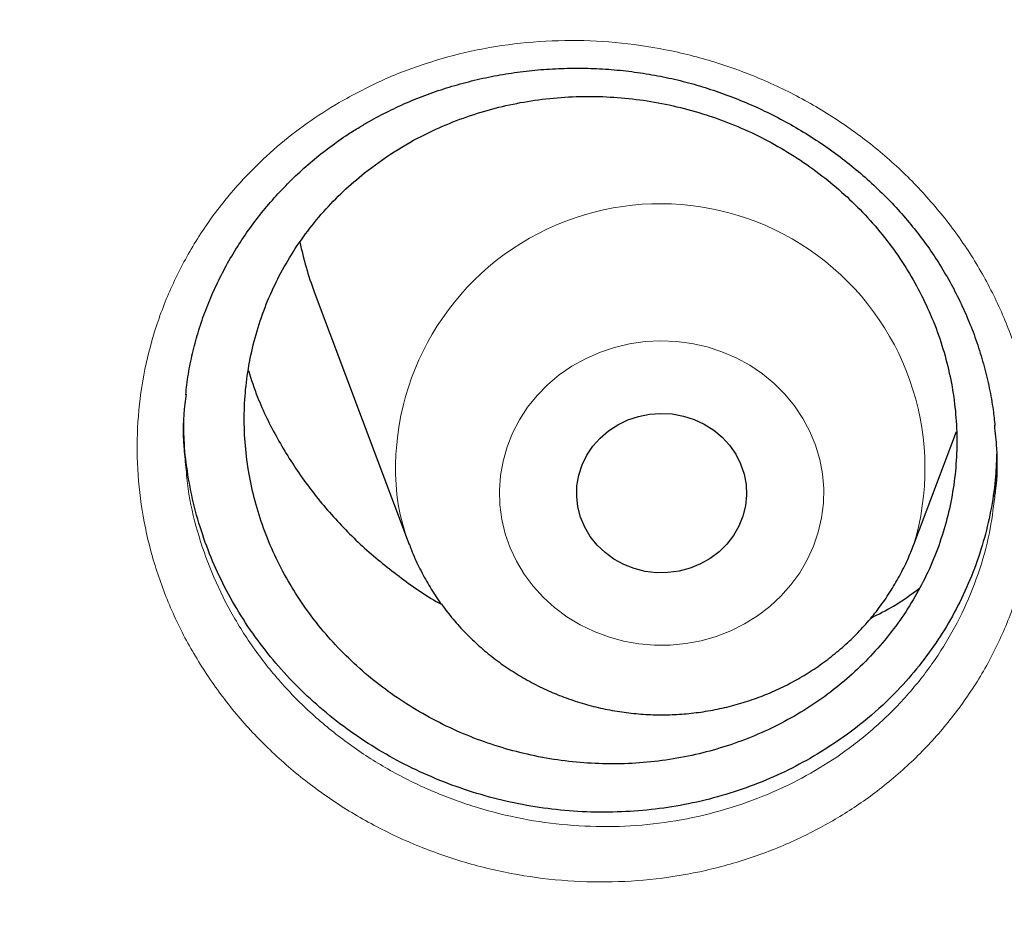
# Model space of a CAD drawing. Header units: millimetres. Extents: x 8 to 976, y 12 to 967.
# Tile 36 of 256: x 333.25 to 337.89, y 805.98 to 810.21. Entities that reach past the tile are written whole.
import ezdxf

# ---------------------------------------------------------------- set-up
doc = ezdxf.new("R2010")
doc.units = ezdxf.units.MM

msp = doc.modelspace()

# ---------------------------------------------------------------- linework, layer by layer
at = {"color": 7, "linetype": 'Continuous', "lineweight": 30}
for p, q in [((334.6397, 808.9274), (335.0868, 807.7392)), ((337.4629, 807.7392), (337.6629, 808.2707))]:
    msp.add_line(p, q, dxfattribs=at)
at = {"color": 252, "linetype": 'Continuous', "lineweight": 0, "flags": 128}
msp.add_lwpolyline([(335.5228, 807.8562), (335.5135, 807.9249), (335.5113, 807.9941), (335.5163, 808.0632), (335.5283, 808.1315), (335.5473, 808.1984), (335.5731, 808.2632), (335.6055, 808.3255), (335.6441, 808.3844), (335.6885, 808.4397), (335.7385, 808.4906), (335.7935, 808.5368), (335.8529, 808.5778), (335.9163, 808.6132), (335.9831, 808.6427), (336.0526, 808.6661), (336.1241, 808.683), (336.1971, 808.6934), (336.2707, 808.6971), (336.3445, 808.6941), (336.4175, 808.6845), (336.4893, 808.6683), (336.559, 808.6456), (336.6261, 808.6168), (336.6899, 808.582), (336.7498, 808.5416), (336.8053, 808.496), (336.8559, 808.4456), (336.901, 808.3908), (336.9402, 808.3322), (336.9733, 808.2703), (336.9998, 808.2057), (337.0196, 808.139), (337.0324, 808.0708), (337.0382, 808.0018), (337.0368, 807.9326), (337.0283, 807.8638), (337.0127, 807.7961), (336.9903, 807.7302), (336.9612, 807.6666), (336.9257, 807.6059), (336.8841, 807.5487), (336.8368, 807.4955), (336.7843, 807.4469), (336.727, 807.4033), (336.6655, 807.365), (336.6004, 807.3325), (336.5322, 807.3061), (336.4616, 807.2859), (336.3892, 807.2723), (336.3158, 807.2652), (336.242, 807.2648), (336.1686, 807.2712), (336.0961, 807.2841), (336.0253, 807.3035), (335.9568, 807.3293), (335.8912, 807.3611), (335.8293, 807.3988), (335.7715, 807.4418), (335.7185, 807.4899), (335.6706, 807.5426), (335.6283, 807.5993), (335.5921, 807.6597), (335.5623, 807.723), (335.5391, 807.7887), (335.5228, 807.8562)], dxfattribs=at)
at = {"color": 7, "linetype": 'Continuous', "lineweight": 30, "flags": 128}
msp.add_lwpolyline([(335.8809, 807.9155), (335.8752, 807.9653), (335.8766, 808.0154), (335.8851, 808.0649), (335.9005, 808.1129), (335.9226, 808.1585), (335.9511, 808.201), (335.9853, 808.2395), (336.0246, 808.2734), (336.0684, 808.3021), (336.116, 808.325), (336.1663, 808.3418), (336.2186, 808.3522), (336.2719, 808.3559), (336.3252, 808.3529), (336.3777, 808.3433), (336.4283, 808.3272), (336.4761, 808.3049), (336.5204, 808.2769), (336.5603, 808.2435), (336.5951, 808.2055), (336.6242, 808.1634), (336.647, 808.1181), (336.6632, 808.0703), (336.6725, 808.021), (336.6747, 807.9709), (336.6698, 807.921), (336.6578, 807.8721), (336.6389, 807.8252), (336.6136, 807.7811), (336.5822, 807.7405), (336.5454, 807.7042), (336.5037, 807.6728), (336.4579, 807.647), (336.4089, 807.627), (336.3574, 807.6134), (336.3045, 807.6064), (336.2511, 807.606), (336.1981, 807.6123), (336.1464, 807.6252), (336.0971, 807.6444), (336.0509, 807.6697), (336.0087, 807.7004), (335.9713, 807.7362), (335.9393, 807.7764), (335.9133, 807.8201), (335.8937, 807.8668), (335.8809, 807.9155)], dxfattribs=at)
at = {"color": 252, "linetype": 'Continuous', "lineweight": 0}
for centre, radius, start, end in [((336.2688, 808.0964), 1.2462, 343.1972, 187.7966), ((336.1421, 808.1361), 1.1276, 190.6716, 200.4649)]:
    msp.add_arc(centre, radius, start, end, dxfattribs=at)
at = {"color": 7, "linetype": 'Continuous', "lineweight": 30}
msp.add_arc((336.0941, 809.4744), 1.5538, 191.5999, 200.6122, dxfattribs=at)
at = {"color": 252, "linetype": 'Continuous', "lineweight": 0}
for points, knots in [([(361.8798, 844.4039), (361.3833, 844.398), (360.3901, 844.3861), (358.9033, 844.2905), (357.4222, 844.138), (355.9497, 843.9234), (354.4974, 843.6502), (353.0678, 843.3198), (351.6632, 842.9342), (350.2777, 842.492), (348.9056, 841.9911), (347.5499, 841.4312), (346.2139, 840.8122), (344.9081, 840.1387), (343.6351, 839.412), (342.4049, 838.6381), (341.2188, 837.8196), (340.0785, 836.959), (338.9788, 836.053), (337.9155, 835.0976), (336.8914, 834.0936), (335.9095, 833.042), (334.9778, 831.951), (334.0982, 830.8226), (333.2772, 829.6659), (332.5153, 828.4839), (331.8128, 827.2794), (331.1664, 826.0476), (330.5737, 824.7831), (330.0371, 823.4878), (329.5589, 822.1637), (329.1431, 820.8213), (328.7907, 819.4629), (328.504, 818.0995), (328.2823, 816.7339), (328.1246, 815.3689), (328.0298, 813.9988), (327.998, 812.6177), (328.0306, 811.2284), (328.1288, 809.8334), (328.2923, 808.4439), (328.5208, 807.0624), (328.812, 805.6998), (329.1642, 804.3586), (329.5752, 803.0408), (330.0466, 801.741), (330.5805, 800.4537), (331.1773, 799.1818), (331.837, 797.9283), (332.5549, 796.7032), (333.3295, 795.5089), (334.1543, 794.3546), (335.0267, 793.2419), (335.944, 792.172), (336.9096, 791.1403), (337.928, 790.1427), (338.9982, 789.1819), (340.119, 788.2607), (341.2819, 787.3866), (342.4847, 786.5613), (343.7175, 785.7911), (344.9774, 785.0763), (346.2613, 784.4172), (347.5742, 783.8107), (348.922, 783.2547), (350.3026, 782.7512), (351.7139, 782.3025), (353.1448, 781.9125), (354.5926, 781.5819), (356.0458, 781.3129), (357.5014, 781.1049), (358.9563, 780.9569), (360.4167, 780.868), (361.8887, 780.8381), (363.3696, 780.8687), (364.8564, 780.9609), (366.3375, 781.1143), (367.81, 781.3286), (369.2623, 781.6019), (370.6919, 781.9323), (372.0965, 782.3179), (373.482, 782.7601), (374.8541, 783.261), (376.2097, 783.8209), (377.5458, 784.4399), (378.8516, 785.1134), (380.1245, 785.8401), (381.3548, 786.614), (382.5409, 787.4325), (383.6812, 788.2931), (384.7809, 789.1991), (385.8442, 790.1545), (386.8683, 791.1585), (387.8502, 792.2101), (388.7819, 793.3011), (389.6615, 794.4295), (390.4825, 795.5862), (391.2444, 796.7682), (391.9469, 797.9727), (392.5933, 799.2045), (393.186, 800.469), (393.7226, 801.7643), (394.2008, 803.0883), (394.6166, 804.4308), (394.969, 805.7892), (395.2557, 807.1526), (395.4774, 808.5182), (395.6351, 809.8832), (395.7299, 811.2533), (395.7617, 812.6344), (395.7291, 814.0237), (395.6309, 815.4187), (395.4674, 816.8082), (395.2389, 818.1897), (394.9476, 819.5522), (394.5955, 820.8935), (394.1845, 822.2113), (393.7131, 823.5111), (393.1792, 824.7984), (392.5824, 826.0703), (391.9227, 827.3238), (391.2048, 828.5489), (390.4302, 829.7432), (389.6054, 830.8975), (388.7329, 832.0102), (387.8157, 833.08), (386.85, 834.1118), (385.8317, 835.1094), (384.7615, 836.0702), (383.6407, 836.9914), (382.4778, 837.8655), (381.275, 838.6907), (380.0421, 839.461), (378.7822, 840.1758), (377.4984, 840.8349), (376.1855, 841.4414), (374.8377, 841.9974), (373.4571, 842.5009), (372.0458, 842.9496), (370.6149, 843.3396), (369.1671, 843.6702), (367.7139, 843.9391), (366.2583, 844.1474), (364.8034, 844.2945), (363.343, 844.3868), (362.3676, 844.3982), (361.8798, 844.4039)], [0, 0, 0, 0, 0.007, 0.014, 0.021, 0.028, 0.035, 0.041875, 0.04875, 0.055625, 0.0625, 0.0695, 0.0765, 0.0835, 0.0905, 0.0975, 0.104375, 0.11125, 0.118125, 0.125, 0.132, 0.139, 0.146, 0.153, 0.16, 0.166875, 0.17375, 0.180625, 0.1875, 0.1945, 0.2015, 0.2085, 0.2155, 0.2225, 0.229375, 0.23625, 0.243125, 0.25, 0.257, 0.264, 0.271, 0.278, 0.285, 0.291875, 0.29875, 0.305625, 0.3125, 0.3195, 0.3265, 0.3335, 0.3405, 0.3475, 0.354375, 0.36125, 0.368125, 0.375, 0.382, 0.389, 0.396, 0.403, 0.41, 0.416875, 0.42375, 0.430625, 0.4375, 0.4445, 0.4515, 0.4585, 0.4655, 0.4725, 0.479375, 0.48625, 0.493125, 0.5, 0.507, 0.514, 0.521, 0.528, 0.535, 0.541875, 0.54875, 0.555625, 0.5625, 0.5695, 0.5765, 0.5835, 0.5905, 0.5975, 0.604375, 0.61125, 0.618125, 0.625, 0.632, 0.639, 0.646, 0.653, 0.66, 0.666875, 0.67375, 0.680625, 0.6875, 0.6945, 0.7015, 0.7085, 0.7155, 0.7225, 0.729375, 0.73625, 0.743125, 0.75, 0.757, 0.764, 0.771, 0.778, 0.785, 0.791875, 0.79875, 0.805625, 0.8125, 0.8195, 0.8265, 0.8335, 0.8405, 0.8475, 0.854375, 0.86125, 0.868125, 0.875, 0.882, 0.889, 0.896, 0.903, 0.91, 0.916875, 0.92375, 0.930625, 0.9375, 0.9445, 0.9515, 0.9585, 0.9655, 0.9725, 0.979375, 0.98625, 0.993125, 1, 1, 1, 1]), ([(334.7563, 809.8185), (334.821, 809.8538), (334.9507, 809.9244), (335.1599, 810.0041), (335.3801, 810.0648), (335.6107, 810.1019), (335.8484, 810.1148), (336.087, 810.1029), (336.3234, 810.0654), (336.5546, 810.0037), (336.7781, 809.9186), (336.9908, 809.8103), (337.19, 809.6809), (337.3732, 809.5321), (337.5373, 809.3654), (337.6812, 809.1836), (337.8033, 808.9885), (337.901, 808.7821), (337.9741, 808.5675), (338.0215, 808.3477), (338.0416, 808.1252), (338.0356, 807.9032), (338.0032, 807.6837), (337.9439, 807.4699), (337.8594, 807.2643), (337.7508, 807.0695), (337.6185, 806.8885), (337.4653, 806.7229), (337.297, 806.5785), (337.117, 806.4561), (336.9234, 806.3518), (336.7119, 806.266), (336.4847, 806.2012), (336.2506, 806.161), (336.0126, 806.1467), (335.7739, 806.157), (335.5368, 806.1921), (335.3045, 806.2524), (335.0798, 806.3365), (334.866, 806.443), (334.6661, 806.5713), (334.4822, 806.7189), (334.3163, 806.8842), (334.171, 807.0656), (334.0477, 807.2604), (333.9478, 807.466), (333.8736, 807.68), (333.8249, 807.8994), (333.8023, 808.1217), (333.8071, 808.3441), (333.8382, 808.5638), (333.8953, 808.7779), (333.9783, 808.9836), (334.0852, 809.1787), (334.2058, 809.3477), (334.3338, 809.4915), (334.4635, 809.6127), (334.6037, 809.7237), (334.7055, 809.787), (334.7563, 809.8185)], [0, 0, 0, 0, 0.017146, 0.034342, 0.051489, 0.069408, 0.087384, 0.105303, 0.123198, 0.14115, 0.159046, 0.176971, 0.194953, 0.212877, 0.230728, 0.248633, 0.266482, 0.284364, 0.302301, 0.320181, 0.338005, 0.355886, 0.37371, 0.391568, 0.409485, 0.427344, 0.445197, 0.463108, 0.480961, 0.497512, 0.514063, 0.532066, 0.550126, 0.568126, 0.586044, 0.604019, 0.621937, 0.639896, 0.657913, 0.675872, 0.693753, 0.711691, 0.729572, 0.747456, 0.765399, 0.783284, 0.80113, 0.819033, 0.83688, 0.854718, 0.872613, 0.890451, 0.90827, 0.926144, 0.94396, 0.957944, 0.97198, 0.986018, 1, 1, 1, 1]), ([(334.0353, 808.1031), (334.0382, 808.0686), (334.0466, 807.967), (334.0866, 807.8007), (334.1529, 807.6068), (334.2435, 807.4206), (334.3551, 807.244), (334.4866, 807.0795), (334.6368, 806.9295), (334.8032, 806.7955), (334.9841, 806.6789), (335.1776, 806.5819), (335.3808, 806.5053), (335.591, 806.45), (335.8055, 806.4176), (336.0215, 806.4076), (336.2368, 806.42), (336.4486, 806.4556), (336.6541, 806.5136), (336.8455, 806.5906), (337.0206, 806.6843), (337.1833, 806.7945), (337.3356, 806.9245), (337.4743, 807.0738), (337.5939, 807.2372), (337.6924, 807.4131), (337.7683, 807.5989), (337.8212, 807.7824), (337.8364, 807.9052), (337.8434, 807.9617)], [0, 0, 0, 0, 0.019524, 0.057637, 0.095631, 0.133705, 0.171901, 0.209977, 0.248046, 0.286239, 0.32431, 0.362544, 0.400899, 0.439132, 0.47729, 0.515568, 0.553727, 0.592053, 0.630504, 0.668835, 0.704062, 0.739291, 0.777301, 0.815434, 0.853444, 0.891465, 0.929606, 0.967627, 1, 1, 1, 1])]:
    msp.add_open_spline(points, degree=3, knots=knots, dxfattribs=at)
at = {"color": 7, "linetype": 'Continuous', "lineweight": 30}
for points, knots in [([(327.0285, 815.3102), (327.026, 815.2749), (327.0205, 815.198), (327.0129, 815.081), (327.005, 814.9545), (326.9969, 814.8211), (326.9886, 814.6748), (326.9805, 814.5161), (326.9726, 814.3459), (326.9648, 814.152), (326.9574, 813.9329), (326.9511, 813.6872), (326.9464, 813.4253), (326.944, 813.1471), (326.9442, 812.8527), (326.9475, 812.5421), (326.9543, 812.2154), (326.9644, 811.8987), (326.9771, 811.5969), (326.9912, 811.3218), (327.0069, 811.0595), (327.0236, 810.8157), (327.0406, 810.591), (327.0576, 810.3857), (327.0741, 810.2012), (327.0897, 810.0375), (327.1039, 809.8953), (327.1165, 809.7742), (327.1274, 809.6741), (327.1362, 809.594), (327.1426, 809.5375), (327.147, 809.4998), (327.1503, 809.4704), (327.1545, 809.4352), (327.1599, 809.3891), (327.1666, 809.333), (327.1764, 809.2523), (327.19, 809.143), (327.2084, 809.0007), (327.2298, 808.8404), (327.2544, 808.6641), (327.2814, 808.4787), (327.3104, 808.2879), (327.3405, 808.0974), (327.3718, 807.9075), (327.4041, 807.7184), (327.4568, 807.421), (327.5331, 807.017), (327.6343, 806.5261), (327.7393, 806.0546), (327.848, 805.598), (327.9657, 805.1345), (328.074, 804.7342), (328.1692, 804.3986), (328.2481, 804.1293), (328.3303, 803.8583), (328.4071, 803.6126), (328.475, 803.4015), (328.5301, 803.2336), (328.5776, 803.0911), (328.6154, 802.9796), (328.6441, 802.8957), (328.6648, 802.8357), (328.6835, 802.7818), (328.7039, 802.7231), (328.7296, 802.65), (328.7612, 802.5607), (328.7988, 802.4557), (328.8427, 802.3346), (328.8965, 802.1879), (328.9616, 802.0137), (329.0391, 801.8101), (329.1268, 801.5847), (329.2234, 801.3423), (329.3254, 801.0926), (329.4289, 800.8452), (329.5587, 800.5423), (329.7146, 800.1899), (329.8963, 799.7941), (330.0672, 799.4348), (330.2264, 799.1101), (330.3736, 798.8178), (330.5147, 798.5443), (330.6493, 798.2892), (330.777, 798.0524), (330.9781, 797.6865), (331.2623, 797.1873), (331.5439, 796.7181), (331.7324, 796.4137), (331.821, 796.2721), (331.9106, 796.1307), (332.001, 795.9895), (332.0923, 795.8486), (332.1825, 795.7109), (332.2647, 795.5869), (332.3344, 795.4826), (332.3894, 795.401), (332.4323, 795.3375), (332.4649, 795.2896), (332.4941, 795.2468), (332.5275, 795.198), (332.573, 795.1319), (332.6317, 795.0469), (332.7048, 794.942), (332.7912, 794.8192), (332.891, 794.6787), (332.9973, 794.5308), (333.1088, 794.3775), (333.2243, 794.2206), (333.35, 794.052), (333.4862, 793.8719), (333.6322, 793.6814), (333.8524, 793.3987), (334.1419, 793.0366), (334.4871, 792.6195), (334.8137, 792.2372), (335.1212, 791.8874), (335.42, 791.5568), (335.7095, 791.2448), (335.9874, 790.9526), (336.2532, 790.6795), (336.5066, 790.425), (336.7487, 790.1868), (336.9936, 789.9504), (337.2445, 789.7132), (337.5079, 789.4694), (337.7754, 789.2271), (338.0503, 788.9833), (338.3328, 788.7384), (338.6017, 788.5103), (338.8558, 788.2992), (339.094, 788.1048), (339.337, 787.91), (339.585, 787.7151), (339.8366, 787.521), (340.0577, 787.3536), (340.2415, 787.2165), (340.3825, 787.1126), (340.5086, 787.0205), (340.6196, 786.9402), (340.7101, 786.8752), (340.7817, 786.8241), (340.8344, 786.7867), (340.8749, 786.758), (340.9097, 786.7334), (340.9525, 786.7032), (341.013, 786.6608), (341.094, 786.6042), (341.1926, 786.5358), (341.3091, 786.4556), (341.4437, 786.3639), (341.5964, 786.2609), (341.8983, 786.0597), (342.3505, 785.7665), (342.9563, 785.3909), (343.5812, 785.0206), (344.2255, 784.6566), (344.8854, 784.3018), (345.5605, 783.957), (346.2495, 783.6233), (346.9505, 783.3023), (347.6927, 782.9816), (348.4703, 782.6667), (349.2822, 782.3607), (350.0899, 782.0782), (350.8925, 781.8185), (351.6845, 781.5821), (352.4653, 781.3679), (353.2355, 781.1745), (354.0031, 780.999), (354.8067, 780.8332), (355.6493, 780.6791), (356.531, 780.5396), (357.4162, 780.4212), (358.3043, 780.3241), (359.1947, 780.2484), (360.0869, 780.1941), (360.9802, 780.1614), (361.8742, 780.1504), (362.7682, 780.1611), (363.6615, 780.1936), (364.5537, 780.2476), (365.4442, 780.323), (366.3323, 780.4199), (367.2185, 780.5381), (368.1034, 780.6778), (368.9567, 780.8338), (369.7785, 781.0036), (370.5686, 781.185), (371.3569, 781.3842), (372.1429, 781.6015), (372.9215, 781.8356), (373.6942, 782.0868), (374.4647, 782.3564), (375.2411, 782.6481), (375.9706, 782.942), (376.6525, 783.2337), (377.2862, 783.5193), (377.923, 783.8215), (378.459, 784.0889), (378.8949, 784.3148), (379.231, 784.4936), (379.5675, 784.6772), (379.9041, 784.8656), (380.2364, 785.0563), (380.5578, 785.2454), (380.8618, 785.4285), (381.1467, 785.6039), (381.4127, 785.771), (381.66, 785.9294), (381.889, 786.0787), (382.0794, 786.2048), (382.2349, 786.3091), (382.3589, 786.3931), (382.4749, 786.4724), (382.5831, 786.5469), (382.6826, 786.616), (382.7701, 786.6772), (382.8394, 786.7259), (382.8913, 786.7626), (382.9356, 786.794), (382.9854, 786.8294), (383.0467, 786.8732), (383.1182, 786.9245), (383.2151, 786.9944), (383.3391, 787.0847), (383.4933, 787.198), (383.6678, 787.328), (383.8633, 787.4755), (384.08, 787.6417), (384.3138, 787.824), (384.5643, 788.023), (384.8148, 788.2259), (385.0633, 788.4312), (385.3051, 788.6346), (385.5491, 788.8439), (385.7905, 789.055), (386.0274, 789.2659), (386.3622, 789.5699), (386.7871, 789.9678), (387.2824, 790.4518), (387.7453, 790.9227), (388.1775, 791.3796), (388.5899, 791.8319), (388.9829, 792.279), (389.358, 792.7211), (389.7186, 793.1612), (390.112, 793.6584), (390.5372, 794.2184), (390.9897, 794.8442), (391.4266, 795.4794), (391.8267, 796.0911), (392.1924, 796.6779), (392.528, 797.2411), (392.8556, 797.8173), (393.1765, 798.4099), (393.4903, 799.0197), (393.7375, 799.5271), (393.9241, 799.9259), (394.0539, 800.2107), (394.1817, 800.4988), (394.3076, 800.7904), (394.4305, 801.0831), (394.5448, 801.3633), (394.6476, 801.6221), (394.737, 801.8528), (394.8158, 802.0607), (394.8844, 802.2455), (394.9364, 802.3881), (394.9744, 802.4936), (395.0007, 802.5672), (395.0242, 802.6333), (395.0449, 802.6923), (395.0632, 802.7445), (395.0801, 802.7929), (395.098, 802.8447), (395.1202, 802.909), (395.1484, 802.9915), (395.1827, 803.0931), (395.2228, 803.2131), (395.2683, 803.3514), (395.3191, 803.5081), (395.4224, 803.8334), (395.569, 804.3175), (395.7463, 804.9512), (395.8933, 805.5217), (396.015, 806.0309), (396.1162, 806.4844), (396.2106, 806.9383), (396.2808, 807.3028), (396.3306, 807.5767), (396.3625, 807.7585), (396.3935, 807.9411), (396.4235, 808.1243), (396.4524, 808.3082), (396.4802, 808.4921), (396.5062, 808.6708), (396.5297, 808.8395), (396.5502, 808.9922), (396.5677, 809.1277), (396.5823, 809.2439), (396.5941, 809.3408), (396.6028, 809.4143), (396.6088, 809.4656), (396.6132, 809.5039), (396.6178, 809.544), (396.6236, 809.5957), (396.6309, 809.6609), (396.6407, 809.751), (396.6532, 809.8699), (396.6684, 810.021), (396.6852, 810.1964), (396.703, 810.3963), (396.7199, 810.6021), (396.7357, 810.8107), (396.7501, 811.0192), (396.7639, 811.2427), (396.7768, 811.479), (396.7903, 811.7692), (396.8023, 812.1019), (396.8111, 812.4677), (396.8154, 812.8138), (396.8158, 813.1402), (396.813, 813.4468), (396.8077, 813.7337), (396.8005, 813.9908), (396.7923, 814.2196), (396.7837, 814.4219), (396.7746, 814.6089), (396.7652, 814.7806), (396.7559, 814.9351), (396.7471, 815.0748), (396.7392, 815.198), (396.7337, 815.2749), (396.7312, 815.3102)], [0, 0, 0, 0, 0.0009265, 0.0020153, 0.0031174, 0.0043621, 0.0057274, 0.0072008, 0.0087824, 0.0104719, 0.012602, 0.0148824, 0.0173128, 0.0198934, 0.0226243, 0.0255053, 0.0285362, 0.0317174, 0.0343222, 0.0369399, 0.0393797, 0.0416333, 0.0437365, 0.0456467, 0.0473639, 0.0488881, 0.0502193, 0.0513387, 0.052272, 0.053019, 0.0535799, 0.0538504, 0.0540754, 0.0544002, 0.0548373, 0.0553629, 0.0559711, 0.0570941, 0.0584214, 0.059953, 0.0615834, 0.0633624, 0.0651515, 0.0669351, 0.0687133, 0.0704859, 0.0722532, 0.077085, 0.0818755, 0.0861274, 0.0904466, 0.094855, 0.0993527, 0.1019104, 0.1044962, 0.1071098, 0.1097355, 0.1116079, 0.113235, 0.1146171, 0.1157541, 0.1164872, 0.1170635, 0.1175078, 0.1180599, 0.1187797, 0.1196483, 0.1206749, 0.1218595, 0.1232023, 0.1249869, 0.126991, 0.1292143, 0.131657, 0.1341868, 0.1366497, 0.1390459, 0.1432653, 0.1472597, 0.1510293, 0.1542052, 0.1572019, 0.1600193, 0.1626578, 0.165117, 0.1674012, 0.1741097, 0.1808608, 0.1823823, 0.183906, 0.1854317, 0.1869596, 0.1884897, 0.190022, 0.191458, 0.1925529, 0.1934491, 0.1941466, 0.1946454, 0.1950304, 0.1955623, 0.1962602, 0.1972212, 0.1983844, 0.1997499, 0.2013177, 0.2030878, 0.2047173, 0.2064873, 0.2083976, 0.2104486, 0.2126399, 0.2149324, 0.2202022, 0.225249, 0.2296435, 0.2338538, 0.2378798, 0.2417217, 0.2453793, 0.2487924, 0.2520279, 0.2550857, 0.2579661, 0.2612152, 0.2644013, 0.2676431, 0.270941, 0.2742946, 0.2777042, 0.2804224, 0.2831752, 0.2859624, 0.2887842, 0.2916405, 0.2944835, 0.2962188, 0.2977831, 0.2991766, 0.3003994, 0.3014513, 0.302158, 0.3027561, 0.3031811, 0.3034857, 0.3038939, 0.3045841, 0.3054644, 0.3065349, 0.3077957, 0.3092466, 0.3108877, 0.3127189, 0.3189409, 0.3252774, 0.3317279, 0.3382924, 0.3449709, 0.3516409, 0.358421, 0.3652789, 0.3720702, 0.3798228, 0.3874625, 0.3949893, 0.4024031, 0.4097041, 0.4167651, 0.4237174, 0.4305937, 0.4374673, 0.445278, 0.4530885, 0.4608989, 0.4687091, 0.4765191, 0.484329, 0.492139, 0.4999491, 0.5077592, 0.5155692, 0.5233791, 0.5311891, 0.5389993, 0.5468107, 0.5546458, 0.5625139, 0.5695915, 0.5766955, 0.5838259, 0.5909825, 0.5981656, 0.6052461, 0.6124054, 0.619708, 0.6271539, 0.6332004, 0.6393382, 0.6455674, 0.6518881, 0.6552355, 0.6586079, 0.6620055, 0.6654281, 0.6688726, 0.6722061, 0.6753597, 0.6783332, 0.6811266, 0.6837399, 0.6861731, 0.6884262, 0.6898422, 0.6911765, 0.692429, 0.6935999, 0.6946891, 0.6956708, 0.6964567, 0.6969554, 0.6973713, 0.69791, 0.6985897, 0.699389, 0.7002639, 0.7017888, 0.7034971, 0.7053888, 0.7076192, 0.71006, 0.7127115, 0.7155736, 0.7186462, 0.7213676, 0.7242342, 0.7271406, 0.7300172, 0.732864, 0.7356811, 0.7422038, 0.7485608, 0.7543803, 0.7600537, 0.7655814, 0.770963, 0.7761988, 0.7813169, 0.7864235, 0.7934424, 0.8004583, 0.8074712, 0.814481, 0.8204264, 0.8263792, 0.8324266, 0.83859, 0.8448692, 0.8512645, 0.8541151, 0.8569883, 0.859884, 0.8628021, 0.8657425, 0.868642, 0.8711514, 0.8734293, 0.8754757, 0.8772902, 0.8788731, 0.8796676, 0.8803876, 0.8810332, 0.8816046, 0.8821122, 0.8825623, 0.8830175, 0.883627, 0.884438, 0.8854254, 0.8865894, 0.8879297, 0.8894465, 0.891139, 0.8973602, 0.9034228, 0.9093267, 0.9136504, 0.9179034, 0.9221769, 0.9264834, 0.9281842, 0.9298902, 0.9316011, 0.9333171, 0.9350383, 0.9367645, 0.9384775, 0.9400471, 0.9414914, 0.9427553, 0.9438392, 0.9447429, 0.9454653, 0.9458958, 0.9461788, 0.9465358, 0.9470179, 0.9476253, 0.9483578, 0.9495394, 0.9509471, 0.9525809, 0.9544408, 0.9565268, 0.9583244, 0.9602615, 0.9623382, 0.9645545, 0.9668446, 0.9704216, 0.9738153, 0.977026, 0.9800537, 0.9828983, 0.9855597, 0.988038, 0.9900562, 0.9919342, 0.993672, 0.9952697, 0.9967184, 0.9979847, 0.9990735, 1, 1, 1, 1]), ([(334.8524, 809.7029), (334.8674, 809.7118), (334.9122, 809.7385), (334.9896, 809.7792), (335.0858, 809.8233), (335.1853, 809.8623), (335.2878, 809.8961), (335.393, 809.9244), (335.5003, 809.9472), (335.6094, 809.9643), (335.7196, 809.9755), (335.8305, 809.9809), (335.9414, 809.9803), (336.052, 809.9738), (336.1616, 809.9615), (336.2697, 809.9433), (336.3759, 809.9194), (336.4805, 809.8899), (336.5836, 809.8547), (336.6855, 809.8138), (336.7858, 809.7673), (336.8839, 809.7153), (336.9793, 809.6582), (337.0715, 809.5961), (337.1599, 809.5294), (337.244, 809.4585), (337.3233, 809.3839), (337.3975, 809.3058), (337.4661, 809.2248), (337.5291, 809.1411), (337.5867, 809.0544), (337.6391, 808.9645), (337.6863, 808.8715), (337.7282, 808.7756), (337.7644, 808.6772), (337.7948, 808.5769), (337.8189, 808.475), (337.8358, 808.3819), (337.8419, 808.3227), (337.8444, 808.2981)], [0, 0, 0, 0, 0.013629, 0.040809, 0.068102, 0.095562, 0.12317, 0.150907, 0.178741, 0.206636, 0.23455, 0.262426, 0.290222, 0.317899, 0.345423, 0.372765, 0.399889, 0.426827, 0.453969, 0.48139, 0.509048, 0.536895, 0.564869, 0.592909, 0.620937, 0.648874, 0.67666, 0.704243, 0.731579, 0.758644, 0.785615, 0.81281, 0.840246, 0.8679, 0.895735, 0.923708, 0.951777, 0.979891, 1, 1, 1, 1]), ([(334.8768, 809.4878), (334.8427, 809.4592), (334.7745, 809.4022), (334.6817, 809.3057), (334.5969, 809.2015), (334.5222, 809.0904), (334.4586, 808.9747), (334.4056, 808.8541), (334.3635, 808.7282), (334.3331, 808.599), (334.3147, 808.4689), (334.308, 808.3374), (334.3132, 808.2042), (334.3306, 808.0715), (334.3595, 807.9416), (334.3997, 807.814), (334.4516, 807.6885), (334.5147, 807.5673), (334.5875, 807.4522), (334.6701, 807.3429), (334.763, 807.2392), (334.8646, 807.143), (334.9732, 807.0558), (335.0889, 806.977), (335.2122, 806.9068), (335.341, 806.8464), (335.4733, 806.7968), (335.6091, 806.7574), (335.7489, 806.7286), (335.8905, 806.7109), (336.0314, 806.7045), (336.1721, 806.7091), (336.3128, 806.7249), (336.4511, 806.752), (336.5849, 806.7896), (336.7145, 806.8376), (336.8401, 806.8964), (336.9596, 806.9651), (337.071, 807.0426), (337.1749, 807.1286), (337.2713, 807.2237), (337.3584, 807.3264), (337.4349, 807.4349), (337.5013, 807.5492), (337.5575, 807.6698), (337.6023, 807.7948), (337.6353, 807.9221), (337.6568, 808.0517), (337.6665, 808.1843), (337.6641, 808.3175), (337.6498, 808.4491), (337.624, 808.5795), (337.5863, 808.7089), (337.537, 808.8353), (337.4771, 808.9565), (337.407, 809.0729), (337.326, 809.1848), (337.2353, 809.2902), (337.1367, 809.3873), (337.0301, 809.4767), (336.915, 809.5584), (336.7932, 809.6309), (336.6668, 809.6931), (336.5357, 809.7455), (336.3994, 809.7878), (336.2601, 809.8193), (336.1202, 809.8395), (335.9794, 809.8488), (335.8372, 809.8469), (335.6961, 809.8338), (335.5584, 809.8097), (335.4237, 809.7749), (335.2917, 809.729), (335.1541, 809.6677), (335.0132, 809.5895), (334.9224, 809.5218), (334.8768, 809.4878)], [0, 0, 0, 0, 0.013231, 0.026464, 0.040079, 0.053695, 0.066927, 0.080159, 0.093776, 0.107392, 0.120618, 0.133843, 0.147453, 0.161063, 0.174283, 0.187504, 0.201108, 0.214712, 0.227932, 0.241152, 0.254756, 0.26836, 0.281585, 0.29481, 0.308418, 0.322027, 0.335259, 0.348492, 0.362108, 0.375725, 0.388964, 0.402204, 0.415828, 0.429452, 0.442695, 0.455938, 0.469565, 0.483194, 0.496435, 0.509677, 0.523303, 0.536929, 0.550166, 0.563401, 0.577021, 0.590641, 0.603869, 0.617097, 0.63071, 0.644321, 0.657543, 0.670764, 0.68437, 0.697975, 0.711195, 0.724415, 0.738018, 0.751622, 0.764844, 0.778068, 0.791674, 0.805281, 0.818511, 0.83174, 0.845354, 0.858968, 0.872206, 0.885443, 0.899065, 0.912687, 0.92593, 0.939172, 0.9528, 0.966427, 0.98312, 1, 1, 1, 1]), ([(329.5316, 809.7522), (329.5452, 809.6246), (329.5738, 809.3549), (329.6254, 808.9439), (329.6845, 808.5193), (329.7502, 808.0955), (329.8221, 807.6725), (329.9004, 807.2506), (329.9849, 806.8298), (330.0758, 806.4101), (330.1729, 805.9916), (330.2763, 805.5745), (330.3859, 805.1588), (330.5017, 804.7445), (330.6237, 804.3318), (330.7519, 803.9208), (330.8862, 803.5115), (331.0266, 803.104), (331.173, 802.6984), (331.3256, 802.2947), (331.4841, 801.8931), (331.6487, 801.4937), (331.8192, 801.0964), (331.9956, 800.7015), (332.178, 800.3089), (332.3661, 799.9187), (332.5601, 799.5311), (332.7599, 799.146), (332.9654, 798.7636), (333.1767, 798.384), (333.3935, 798.0072), (333.616, 797.6332), (333.8441, 797.2623), (334.0777, 796.8944), (334.3168, 796.5296), (334.5613, 796.1679), (334.8112, 795.8096), (335.0664, 795.4545), (335.3269, 795.1029), (335.5927, 794.7547), (335.8636, 794.4101), (336.1397, 794.0691), (336.4208, 793.7317), (336.707, 793.3981), (336.9981, 793.0683), (337.2941, 792.7423), (337.595, 792.4203), (337.9006, 792.1023), (338.211, 791.7883), (338.5261, 791.4785), (338.8458, 791.1728), (339.17, 790.8714), (339.4986, 790.5743), (339.8317, 790.2816), (340.1692, 789.9932), (340.5109, 789.7093), (340.8568, 789.43), (341.2069, 789.1553), (341.5611, 788.8852), (341.9192, 788.6198), (342.2813, 788.3591), (342.6473, 788.1032), (343.017, 787.8522), (343.3905, 787.6061), (343.7676, 787.3649), (344.1483, 787.1287), (344.5325, 786.8976), (344.9201, 786.6715), (345.3111, 786.4506), (345.7053, 786.2348), (346.1027, 786.0243), (346.5032, 785.819), (346.9068, 785.619), (347.3133, 785.4244), (347.7227, 785.2351), (348.1348, 785.0512), (348.5497, 784.8728), (348.9672, 784.6999), (349.3873, 784.5325), (349.8098, 784.3706), (350.2347, 784.2143), (350.6619, 784.0637), (351.0913, 783.9187), (351.5228, 783.7794), (351.9564, 783.6457), (352.3919, 783.5178), (352.8293, 783.3957), (353.2685, 783.2793), (353.7094, 783.1687), (354.1519, 783.0639), (354.5959, 782.965), (355.0414, 782.872), (355.4882, 782.7847), (355.9362, 782.7035), (356.3855, 782.6281), (356.8358, 782.5587), (357.2871, 782.4952), (357.7393, 782.4376), (358.1923, 782.386), (358.6461, 782.3404), (359.1005, 782.3008), (359.5555, 782.2672), (360.0109, 782.2395), (360.4666, 782.2179), (360.9227, 782.2023), (361.3789, 782.1927), (361.8353, 782.1891), (362.2916, 782.1915), (362.7479, 782.1999), (363.204, 782.2144), (363.6599, 782.2348), (364.1153, 782.2613), (364.5704, 782.2938), (365.0249, 782.3322), (365.4788, 782.3767), (365.932, 782.4271), (366.3844, 782.4835), (366.8359, 782.5458), (367.2864, 782.6141), (367.7359, 782.6883), (368.1842, 782.7684), (368.6312, 782.8545), (369.0769, 782.9464), (369.5213, 783.0441), (369.9641, 783.1478), (370.4053, 783.2572), (370.8448, 783.3725), (371.2826, 783.4935), (371.7185, 783.6203), (372.1524, 783.7528), (372.5844, 783.8911), (373.0142, 784.035), (373.4418, 784.1845), (373.8672, 784.3397), (374.2902, 784.5005), (374.7107, 784.6668), (375.1288, 784.8387), (375.5442, 785.016), (375.9569, 785.1988), (376.3668, 785.387), (376.7739, 785.5806), (377.178, 785.7796), (377.5792, 785.9838), (377.9772, 786.1934), (378.372, 786.4081), (378.7636, 786.628), (379.1519, 786.8531), (379.5368, 787.0833), (379.9182, 787.3185), (380.296, 787.5587), (380.6702, 787.8039), (381.0407, 788.054), (381.4074, 788.3089), (381.7703, 788.5686), (382.1292, 788.8331), (382.4842, 789.1023), (382.835, 789.3762), (383.1818, 789.6546), (383.5244, 789.9376), (383.8626, 790.2251), (384.1966, 790.517), (384.5261, 790.8133), (384.8512, 791.1139), (385.1718, 791.4187), (385.4878, 791.7278), (385.7991, 792.0409), (386.1057, 792.3582), (386.4075, 792.6795), (386.7045, 793.0047), (386.9966, 793.3337), (387.2837, 793.6666), (387.5658, 794.0033), (387.8429, 794.3436), (388.1148, 794.6876), (388.3816, 795.035), (388.6431, 795.386), (388.8994, 795.7404), (389.1503, 796.0981), (389.3959, 796.4591), (389.636, 796.8233), (389.8707, 797.1907), (390.0999, 797.5611), (390.3234, 797.9344), (390.5414, 798.3107), (390.7537, 798.6898), (390.9604, 799.0717), (391.1613, 799.4562), (391.3564, 799.8434), (391.5457, 800.2331), (391.7292, 800.6252), (391.9068, 801.0197), (392.0784, 801.4166), (392.2441, 801.8156), (392.4039, 802.2168), (392.5576, 802.6201), (392.7052, 803.0253), (392.8468, 803.4325), (392.9823, 803.8414), (393.1117, 804.2521), (393.2349, 804.6645), (393.3519, 805.0785), (393.4627, 805.4939), (393.5673, 805.9108), (393.6656, 806.329), (393.7577, 806.7485), (393.8434, 807.1691), (393.9229, 807.5909), (393.9961, 808.0136), (394.0629, 808.4372), (394.1235, 808.8617), (394.1773, 809.287), (394.2142, 809.6058), (394.2311, 809.7831), (394.2345, 809.8181)], [0, 0, 0, 0, 0.004275, 0.009032, 0.013789, 0.018546, 0.023303, 0.02806, 0.032817, 0.037574, 0.042332, 0.047089, 0.051846, 0.056603, 0.06136, 0.066118, 0.070875, 0.075632, 0.08039, 0.085147, 0.089905, 0.094662, 0.099419, 0.104177, 0.108935, 0.113692, 0.11845, 0.123207, 0.127965, 0.132723, 0.137481, 0.142239, 0.146996, 0.151754, 0.156512, 0.16127, 0.166028, 0.170786, 0.175545, 0.180303, 0.185061, 0.189819, 0.194577, 0.199336, 0.204094, 0.208852, 0.213611, 0.218369, 0.223128, 0.227886, 0.232645, 0.237404, 0.242162, 0.246921, 0.25168, 0.256438, 0.261197, 0.265956, 0.270715, 0.275474, 0.280233, 0.284992, 0.289751, 0.29451, 0.299269, 0.304028, 0.308787, 0.313546, 0.318305, 0.323065, 0.327824, 0.332583, 0.337342, 0.342102, 0.346861, 0.35162, 0.35638, 0.361139, 0.365899, 0.370658, 0.375418, 0.380177, 0.384937, 0.389696, 0.394456, 0.399215, 0.403975, 0.408734, 0.413494, 0.418253, 0.423013, 0.427773, 0.432532, 0.437292, 0.442052, 0.446811, 0.451571, 0.456331, 0.46109, 0.46585, 0.47061, 0.475369, 0.480129, 0.484889, 0.489649, 0.494408, 0.499168, 0.503928, 0.508687, 0.513447, 0.518207, 0.522967, 0.527726, 0.532486, 0.537246, 0.542005, 0.546765, 0.551525, 0.556285, 0.561044, 0.565804, 0.570564, 0.575323, 0.580083, 0.584843, 0.589602, 0.594362, 0.599121, 0.603881, 0.608641, 0.6134, 0.61816, 0.622919, 0.627679, 0.632438, 0.637198, 0.641957, 0.646717, 0.651476, 0.656236, 0.660995, 0.665754, 0.670514, 0.675273, 0.680032, 0.684792, 0.689551, 0.69431, 0.699069, 0.703829, 0.708588, 0.713347, 0.718106, 0.722865, 0.727624, 0.732383, 0.737142, 0.741901, 0.74666, 0.751419, 0.756177, 0.760936, 0.765695, 0.770454, 0.775212, 0.779971, 0.78473, 0.789488, 0.794247, 0.799005, 0.803764, 0.808522, 0.813281, 0.818039, 0.822797, 0.827555, 0.832314, 0.837072, 0.84183, 0.846588, 0.851346, 0.856104, 0.860862, 0.86562, 0.870378, 0.875136, 0.879893, 0.884651, 0.889409, 0.894167, 0.898924, 0.903682, 0.90844, 0.913197, 0.917954, 0.922712, 0.927469, 0.932227, 0.936984, 0.941741, 0.946499, 0.951256, 0.956013, 0.960771, 0.965528, 0.970285, 0.975042, 0.979799, 0.984556, 0.989314, 0.994071, 0.998828, 1, 1, 1, 1]), ([(334.0348, 808.4437), (334.0362, 808.4594), (334.0408, 808.5085), (334.0551, 808.5896), (334.0776, 808.687), (334.1066, 808.7831), (334.1418, 808.878), (334.1833, 808.9714), (334.2307, 809.0628), (334.2841, 809.1518), (334.3431, 809.2378), (334.4074, 809.3206), (334.4769, 809.3995), (334.5511, 809.4743), (334.6297, 809.5445), (334.7123, 809.6098), (334.7869, 809.6623), (334.8346, 809.6919), (334.8524, 809.7029)], [0, 0, 0, 0, 0.030838, 0.096222, 0.161126, 0.226486, 0.292438, 0.358852, 0.425661, 0.492749, 0.560022, 0.627361, 0.694611, 0.761676, 0.828453, 0.894864, 0.960861, 1, 1, 1, 1]), ([(334.3292, 808.5578), (334.3429, 808.5159), (334.3788, 808.406), (334.4633, 808.2361), (334.5794, 808.0504), (334.7173, 807.8776), (334.8735, 807.7186), (335.0487, 807.5793), (335.1726, 807.4918), (335.2405, 807.457), (335.2413, 807.4566)], [0, 0, 0, 0, 0.092874, 0.243613, 0.394365, 0.545594, 0.69634, 0.847043, 0.99823, 1, 1, 1, 1]), ([(334.036, 808.4461), (334.0337, 808.4311), (334.0216, 808.3502), (334.0202, 808.2348), (334.0316, 808.1355), (334.0353, 808.1031)], [0, 0, 0, 0, 0.132831, 0.716198, 1, 1, 1, 1]), ([(337.0077, 806.7513), (336.9629, 806.726), (336.8733, 806.6754), (336.7291, 806.6128), (336.5785, 806.5605), (336.4231, 806.5207), (336.2655, 806.4937), (336.1054, 806.4793), (335.9426, 806.4776), (335.7799, 806.4888), (335.6199, 806.5126), (335.4623, 806.5487), (335.3066, 806.5976), (335.1555, 806.6584), (335.0116, 806.7302), (334.8743, 806.8125), (334.7433, 806.9062), (334.6208, 807.0096), (334.5087, 807.1211), (334.4066, 807.2407), (334.3145, 807.3689), (334.2341, 807.5034), (334.1667, 807.6421), (334.1116, 807.7851), (334.069, 807.9329), (334.0404, 808.0832), (334.0254, 808.216), (334.0256, 808.2978), (334.0256, 808.33)], [0, 0, 0, 0, 0.038471, 0.076946, 0.116528, 0.15611, 0.19469, 0.233272, 0.27298, 0.31269, 0.351196, 0.389702, 0.429334, 0.468965, 0.507372, 0.545778, 0.5853, 0.624822, 0.663278, 0.701735, 0.741315, 0.780897, 0.819284, 0.857671, 0.897174, 0.936681, 0.975061, 1, 1, 1, 1]), ([(337.8434, 807.9617), (337.8449, 807.9713), (337.8566, 808.047), (337.858, 808.161), (337.8471, 808.2642), (337.8433, 808.3005)], [0, 0, 0, 0, 0.086798, 0.679336, 1, 1, 1, 1]), ([(337.8525, 808.1637), (337.851, 808.1234), (337.8476, 808.0335), (337.8261, 807.8958), (337.7915, 807.7501), (337.743, 807.6067), (337.6815, 807.4681), (337.6082, 807.3366), (337.5234, 807.2116), (337.4265, 807.0929), (337.3095, 806.9736), (337.1717, 806.8564), (337.0625, 806.7865), (337.0077, 806.7513)], [0, 0, 0, 0, 0.070986, 0.158222, 0.245455, 0.335222, 0.424985, 0.5122, 0.599421, 0.689163, 0.778907, 0.888845, 1, 1, 1, 1]), ([(335.0864, 807.7423), (335.0898, 807.7325), (335.1029, 807.6953), (335.1318, 807.6331), (335.1727, 807.5561), (335.2197, 807.4823), (335.2719, 807.4118), (335.3292, 807.345), (335.3913, 807.2823), (335.458, 807.224), (335.5288, 807.1704), (335.6035, 807.1218), (335.6816, 807.0783), (335.7628, 807.0404), (335.8466, 807.0081), (335.9327, 806.9816), (336.0206, 806.961), (336.1099, 806.9466), (336.2, 806.9383), (336.2906, 806.9363), (336.3811, 806.9405), (336.4712, 806.9509), (336.5603, 806.9676), (336.6479, 806.9903), (336.7336, 807.0191), (336.817, 807.0536), (336.8976, 807.0939), (336.975, 807.1396), (337.0488, 807.1906), (337.1186, 807.2465), (337.184, 807.3071), (337.2447, 807.372), (337.3004, 807.4409), (337.3508, 807.5135), (337.3955, 807.5893), (337.4329, 807.6635), (337.4524, 807.7134), (337.4613, 807.7361)], [0, 0, 0, 0, 0.010353, 0.0392, 0.068071, 0.096979, 0.125923, 0.154913, 0.183951, 0.213035, 0.242167, 0.271347, 0.300573, 0.329845, 0.359154, 0.388502, 0.417885, 0.447296, 0.476733, 0.506189, 0.535661, 0.56514, 0.594623, 0.624103, 0.653576, 0.683033, 0.712473, 0.741883, 0.771267, 0.800613, 0.829916, 0.859174, 0.888386, 0.917546, 0.946653, 0.975713, 1, 1, 1, 1]), ([(337.26, 807.3926), (337.296, 807.4104), (337.3773, 807.4507), (337.4495, 807.5036), (337.4896, 807.533)], [0, 0, 0, 0, 0.443192, 1, 1, 1, 1])]:
    msp.add_open_spline(points, degree=3, knots=knots, dxfattribs=at)

doc.saveas('drawing.dxf')
